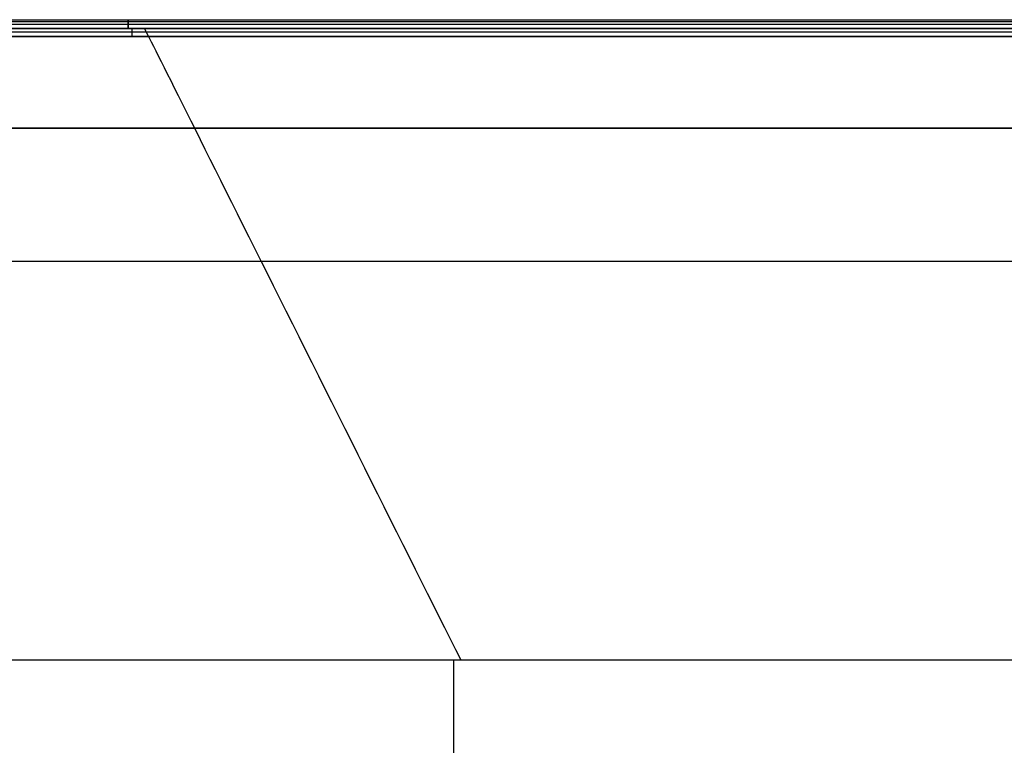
# Model space of a CAD drawing. Header units: millimetres. Extents: x -710 to 710, y 0 to 720.
# Tile 53 of 135: x -385 to -89, y 501 to 720. Entities that reach past the tile are written whole.
import ezdxf

# ---------------------------------------------------------------- set-up
doc = ezdxf.new("R2010")
doc.units = ezdxf.units.MM
doc.header["$MEASUREMENT"] = 0
doc.layers.add('IGES LEVEL 36', color=7, linetype='Continuous')
doc.layers.add('IGES LEVEL 40', color=7, linetype='Continuous')

msp = doc.modelspace()

# ---------------------------------------------------------------- linework, layer by layer
at = {"layer": 'IGES LEVEL 36'}
for points in [[(-682.5, 687, -315), (0, 687, -315), (682.5, 687, -315)], [(682.5, 687, -333), (0, 687, -333), (-682.5, 687, -333)]]:
    msp.add_open_spline(points, degree=2, dxfattribs=at)
at = {"layer": 'IGES LEVEL 36', "color": 255}
for points in [[(-682.5, 687, -333), (0, 687, -333), (682.5, 687, -333)], [(682.5, 687, -315), (0, 687, -315), (-682.5, 687, -315)], [(-682.5, 687, -324), (0, 687, -324), (682.5, 687, -324)], [(-682.5, 687, -315), (0, 687, -315), (682.5, 687, -315)], [(682.5, 687, -333), (0, 687, -333), (-682.5, 687, -333)]]:
    msp.add_open_spline(points, degree=2, dxfattribs=at)
at = {"layer": 'IGES LEVEL 40', "color": 253, "extrusion": (1, 0, 0)}
for centre, start, end in [((717, -338, -352.43), 270, 90), ((717, -338, -351.16), 180, 270)]:
    msp.add_arc(centre, 2.5, start, end, dxfattribs=at)
at = {"layer": 'IGES LEVEL 40', "color": 253}
for points, degree in [([(696.45, 719.45, -338.49), (0, 719.45, -338.49), (-696.45, 719.45, -338.49)], 2), ([(695.93, 718.93, -336.41), (0, 718.93, -336.41), (-695.93, 718.93, -336.41)], 2), ([(695.18, 718.18, -340.2), (0, 718.18, -340.2), (-695.18, 718.18, -340.2)], 2), ([(-694, 717, -340.5), (0, 717, -340.5), (694, 717, -340.5)], 2), ([(694, 717, -340.5), (0, 717, -340.5), (-694, 717, -340.5)], 2), ([(-692, 717, -318), (-348.5, 717, -318), (-5, 717, -318)], 2), ([(-692, 717, -335.5), (-348.5, 717, -335.5), (-5, 717, -335.5)], 2), ([(-5, 717, -318), (-348.5, 717, -318), (-692, 717, -318)], 2), ([(-692, 717, -326.75), (-348.5, 717, -326.75), (-5, 717, -326.75)], 2), ([(-692, 717, -335.5), (-348.5, 717, -335.5), (-5, 717, -335.5)], 2), ([(-348.5, 717, -335.5), (-348.5, 717, -326.75), (-348.5, 717, -318)], 2), ([(-252.31, 527, -223), (-285.69, 593.67, -223), (-347.43, 717, -251.33), (-347.43, 717, -318)], 3), ([(692.82, 715.82, -340.2), (0, 715.82, -340.2), (-692.82, 715.82, -340.2)], 2), ([(691.55, 714.55, -338.49), (0, 714.55, -338.49), (-691.55, 714.55, -338.49)], 2), ([(-1.08, 714.5, -338), (-346.29, 714.5, -338), (-691.5, 714.5, -338)], 2), ([(-1.08, 714.5, -338), (-346.29, 714.5, -338), (-691.5, 714.5, -338)], 2), ([(-601.56, 647, -245.5), (-303.28, 647, -245.5), (-5, 647, -245.5)], 2), ([(-5, 527, -223), (-254.5, 527, -223), (-504, 527, -223)], 2), ([(-5, 527, -223), (-254.5, 527, -223), (-504, 527, -223)], 2), ([(-254.5, 467, -223), (-254.5, 497, -223), (-254.5, 527, -223)], 2)]:
    msp.add_open_spline(points, degree=degree, dxfattribs=at)
at = {"layer": 'IGES LEVEL 40'}
for points in [[(694, 717, -340.5), (0, 717, -340.5), (-694, 717, -340.5)], [(-5, 717, -318), (-348.5, 717, -318), (-692, 717, -318)], [(-692, 717, -335.5), (-348.5, 717, -335.5), (-5, 717, -335.5)], [(-1.08, 714.5, -338), (-346.29, 714.5, -338), (-691.5, 714.5, -338)], [(-5, 527, -223), (-254.5, 527, -223), (-504, 527, -223)]]:
    msp.add_open_spline(points, degree=2, dxfattribs=at)

doc.saveas('drawing.dxf')
